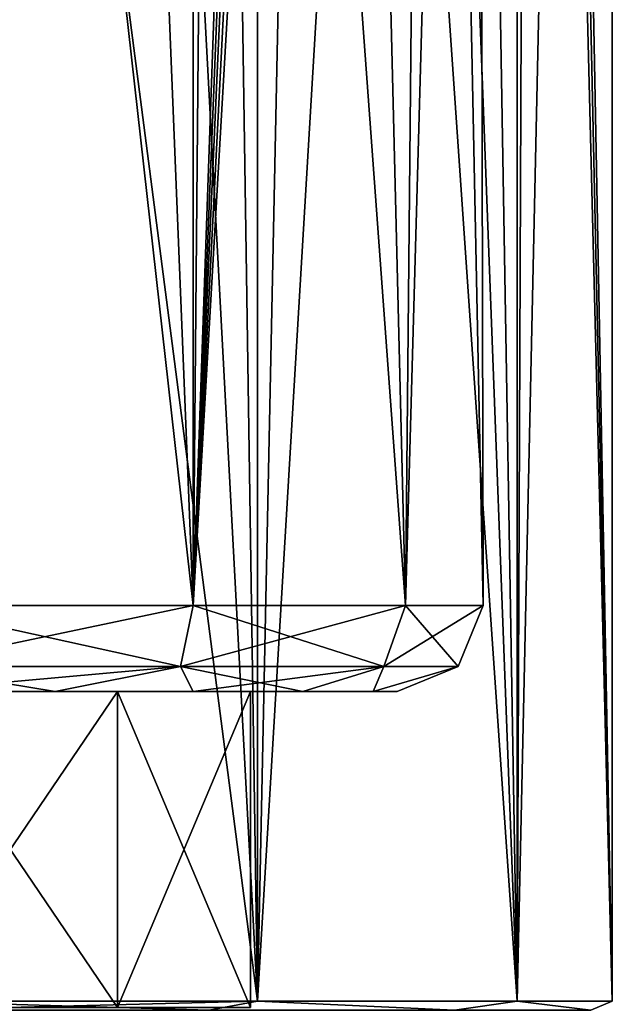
# Model space of a CAD drawing. Header units: millimetres. Extents: x -23 to 23, y 0 to 157.
# Tile 9 of 125: x 3 to 16, y 16 to 39. Entities that reach past the tile are written whole.
import ezdxf

# ---------------------------------------------------------------- set-up
doc = ezdxf.new("R2010")
doc.units = ezdxf.units.MM
doc.header["$LTSCALE"] = 65.185185
for name, color, linetype in [('110', 7, 'CONTINUOUS'), ('139', 7, 'CONTINUOUS'), ('58', 7, 'CONTINUOUS'), ('64', 7, 'CONTINUOUS'), ('94', 7, 'CONTINUOUS'), ('96', 7, 'CONTINUOUS')]:
    doc.layers.add(name, color=color, linetype=linetype)

msp = doc.modelspace()

# ---------------------------------------------------------------- linework, layer by layer
at = {"layer": '110', "linetype": 'Continuous'}
for points in [[(4.996, 23.5, -6.877), (0, 23.5, -8.5), (4.996, 16.15, -6.877), (4.996, 23.5, -6.877)], [(0, 23.5, -8.5), (0, 16.15, -8.5), (4.996, 16.15, -6.877), (0, 23.5, -8.5)], [(0, 23.5, 8.5), (4.996, 23.5, 6.877), (0, 16.15, 8.5), (0, 23.5, 8.5)], [(0, 16.15, 8.5), (4.996, 23.5, 6.877), (4.996, 16.15, 6.877), (0, 16.15, 8.5)], [(4.996, 23.5, 6.877), (8.084, 23.5, 2.627), (4.996, 16.15, 6.877), (4.996, 23.5, 6.877)], [(8.084, 23.5, 2.627), (8.084, 16.15, 2.627), (4.996, 16.15, 6.877), (8.084, 23.5, 2.627)], [(8.084, 23.5, -2.627), (4.996, 23.5, -6.877), (8.084, 16.15, -2.627), (8.084, 23.5, -2.627)], [(4.996, 23.5, -6.877), (4.996, 16.15, -6.877), (8.084, 16.15, -2.627), (4.996, 23.5, -6.877)], [(8.084, 23.5, 2.627), (8.084, 23.5, -2.627), (8.084, 16.15, 2.627), (8.084, 23.5, 2.627)], [(8.084, 23.5, -2.627), (8.084, 16.15, -2.627), (8.084, 16.15, 2.627), (8.084, 23.5, -2.627)]]:
    msp.add_3dface(points, dxfattribs=at)
at = {"layer": '139', "linetype": 'Continuous'}
for points in [[(8.25, 16.3, 14.289), (0, 16.3, 16.5), (7.121, 16.088, 14.787), (8.25, 16.3, 14.289)], [(7.121, 16.088, 14.787), (0, 16.3, 16.5), (0, 16.088, 16.412), (7.121, 16.088, 14.787)], [(0, 16.3, -16.5), (8.25, 16.3, -14.289), (0, 16.088, -16.412), (0, 16.3, -16.5)], [(0, 16.088, -16.412), (8.25, 16.3, -14.289), (7.121, 16.088, -14.787), (0, 16.088, -16.412)], [(7.121, 16.088, -14.787), (8.25, 16.3, -14.289), (12.832, 16.088, -10.233), (7.121, 16.088, -14.787)], [(12.832, 16.088, 10.233), (8.25, 16.3, 14.289), (7.121, 16.088, 14.787), (12.832, 16.088, 10.233)], [(8.25, 16.3, -14.289), (14.289, 16.3, -8.25), (12.832, 16.088, -10.233), (8.25, 16.3, -14.289)], [(14.289, 16.3, 8.25), (8.25, 16.3, 14.289), (12.832, 16.088, 10.233), (14.289, 16.3, 8.25)], [(12.832, 16.088, -10.233), (14.289, 16.3, -8.25), (16.001, 16.088, -3.652), (12.832, 16.088, -10.233)], [(16.001, 16.088, 3.652), (14.289, 16.3, 8.25), (12.832, 16.088, 10.233), (16.001, 16.088, 3.652)], [(14.289, 16.3, -8.25), (16.5, 16.3), (16.001, 16.088, -3.652), (14.289, 16.3, -8.25)], [(16.5, 16.3), (14.289, 16.3, 8.25), (16.001, 16.088, 3.652), (16.5, 16.3)], [(16.001, 16.088, -3.652), (16.5, 16.3), (16.001, 16.088, 3.652), (16.001, 16.088, -3.652)]]:
    msp.add_3dface(points, dxfattribs=at)
at = {"layer": '58', "linetype": 'Continuous'}
for points in [[(0, 16.3, -16.5), (0, 117.7, -16.5), (8.25, 117.7, -14.289), (0, 16.3, -16.5)], [(8.25, 16.3, -14.289), (0, 16.3, -16.5), (8.25, 117.7, -14.289), (8.25, 16.3, -14.289)], [(14.289, 16.3, -8.25), (8.25, 16.3, -14.289), (14.289, 117.7, -8.25), (14.289, 16.3, -8.25)], [(14.289, 117.7, -8.25), (8.25, 16.3, -14.289), (8.25, 117.7, -14.289), (14.289, 117.7, -8.25)], [(16.5, 16.3), (14.289, 16.3, -8.25), (16.5, 117.7), (16.5, 16.3)], [(16.5, 117.7), (14.289, 16.3, -8.25), (14.289, 117.7, -8.25), (16.5, 117.7)], [(15, 95.8, 6.874), (16.5, 16.3), (14.289, 117.7, 8.25), (15, 95.8, 6.874)], [(14.289, 117.7, 8.25), (16.5, 16.3), (16.5, 117.7), (14.289, 117.7, 8.25)], [(14.598, 92.116, 7.69), (16.5, 16.3), (15, 95.8, 6.874), (14.598, 92.116, 7.69)], [(13.074, 87.978, 10.066), (14.289, 16.3, 8.25), (14.598, 92.116, 7.69), (13.074, 87.978, 10.066)], [(14.289, 16.3, 8.25), (16.5, 16.3), (14.598, 92.116, 7.69), (14.289, 16.3, 8.25)], [(11.659, 85.772, 11.676), (14.289, 16.3, 8.25), (13.074, 87.978, 10.066), (11.659, 85.772, 11.676)], [(9.646, 83.599, 13.387), (14.289, 16.3, 8.25), (11.659, 85.772, 11.676), (9.646, 83.599, 13.387)], [(7.259, 81.847, 14.817), (8.25, 16.3, 14.289), (9.646, 83.599, 13.387), (7.259, 81.847, 14.817)], [(8.25, 16.3, 14.289), (14.289, 16.3, 8.25), (9.646, 83.599, 13.387), (8.25, 16.3, 14.289)], [(4.815, 80.687, 15.782), (8.25, 16.3, 14.289), (7.259, 81.847, 14.817), (4.815, 80.687, 15.782)], [(0, 79.829, 16.5), (8.25, 16.3, 14.289), (4.815, 80.687, 15.782), (0, 79.829, 16.5)], [(0, 79.829, 16.5), (0, 16.3, 16.5), (8.25, 16.3, 14.289), (0, 79.829, 16.5)]]:
    msp.add_3dface(points, dxfattribs=at)
at = {"layer": '64', "linetype": 'Continuous'}
for points in [[(0, 85.5, -13.5), (0, 25.5, -13.5), (6.75, 25.5, -11.691), (0, 85.5, -13.5)], [(7.293, 85.5, -11.36), (0, 85.5, -13.5), (6.75, 25.5, -11.691), (7.293, 85.5, -11.36)], [(11.691, 25.5, -6.75), (7.293, 85.5, -11.36), (6.75, 25.5, -11.691), (11.691, 25.5, -6.75)], [(9.812, 85.423, 9.273), (10.219, 85.5, 8.822), (6.75, 25.5, 11.691), (9.812, 85.423, 9.273)], [(6.75, 25.5, 11.691), (10.219, 85.5, 8.822), (11.691, 25.5, 6.75), (6.75, 25.5, 11.691)], [(12.275, 85.5, -5.62), (7.293, 85.5, -11.36), (11.691, 25.5, -6.75), (12.275, 85.5, -5.62)], [(10.219, 85.5, 8.822), (13.365, 85.5, 1.903), (11.691, 25.5, 6.75), (10.219, 85.5, 8.822)], [(13.5, 25.5, 0), (12.275, 85.5, -5.62), (11.691, 25.5, -6.75), (13.5, 25.5, 0)], [(11.691, 25.5, 6.75), (13.365, 85.5, 1.903), (13.5, 25.5, 0), (11.691, 25.5, 6.75)], [(13.365, 85.5, 1.903), (12.275, 85.5, -5.62), (13.5, 25.5, 0), (13.365, 85.5, 1.903)], [(9.439, 85.207, 9.652), (9.812, 85.423, 9.273), (6.75, 25.5, 11.691), (9.439, 85.207, 9.652)], [(9.136, 84.963, 9.939), (9.439, 85.207, 9.652), (6.75, 25.5, 11.691), (9.136, 84.963, 9.939)], [(8.828, 84.728, 10.214), (9.136, 84.963, 9.939), (6.75, 25.5, 11.691), (8.828, 84.728, 10.214)], [(6.761, 82.496, 11.685), (8.828, 84.728, 10.214), (6.75, 25.5, 11.691), (6.761, 82.496, 11.685)], [(4.508, 80.96, 12.725), (6.761, 82.496, 11.685), (6.75, 25.5, 11.691), (4.508, 80.96, 12.725)], [(4.508, 80.96, 12.725), (0, 25.5, 13.5), (2.25, 80.106, 13.311), (4.508, 80.96, 12.725)], [(0, 25.5, 13.5), (4.508, 80.96, 12.725), (6.75, 25.5, 11.691), (0, 25.5, 13.5)]]:
    msp.add_3dface(points, dxfattribs=at)
at = {"layer": '94', "linetype": 'Continuous'}
for points in [[(0, 23.5, 11.5), (3.543, 23.5, 10.94), (0, 23.5, 8.5), (0, 23.5, 11.5)], [(3.544, 23.5, -10.94), (0, 23.5, -11.5), (4.996, 23.5, -6.877), (3.544, 23.5, -10.94)], [(0, 23.5, -11.5), (0, 23.5, -8.5), (4.996, 23.5, -6.877), (0, 23.5, -11.5)], [(0, 23.5, 8.5), (3.543, 23.5, 10.94), (4.996, 23.5, 6.877), (0, 23.5, 8.5)], [(3.543, 23.5, 10.94), (6.751, 23.5, 9.309), (4.996, 23.5, 6.877), (3.543, 23.5, 10.94)], [(6.752, 23.5, -9.309), (3.544, 23.5, -10.94), (4.996, 23.5, -6.877), (6.752, 23.5, -9.309)], [(8.084, 23.5, -2.627), (6.752, 23.5, -9.309), (4.996, 23.5, -6.877), (8.084, 23.5, -2.627)], [(4.996, 23.5, 6.877), (6.751, 23.5, 9.309), (8.084, 23.5, 2.627), (4.996, 23.5, 6.877)], [(6.751, 23.5, 9.309), (9.301, 23.5, 6.763), (8.084, 23.5, 2.627), (6.751, 23.5, 9.309)], [(9.301, 23.5, -6.763), (6.752, 23.5, -9.309), (8.084, 23.5, -2.627), (9.301, 23.5, -6.763)], [(9.301, 23.5, 6.763), (9.301, 23.5, -6.763), (8.084, 23.5, -2.627), (9.301, 23.5, 6.763)], [(8.084, 23.5, 2.627), (9.301, 23.5, 6.763), (8.084, 23.5, -2.627), (8.084, 23.5, 2.627)], [(10.936, 23.5, -3.557), (9.301, 23.5, -6.763), (10.936, 23.5, 3.557), (10.936, 23.5, -3.557)], [(10.936, 23.5, 3.557), (9.301, 23.5, -6.763), (9.301, 23.5, 6.763), (10.936, 23.5, 3.557)], [(11.5, 23.5, 0), (10.936, 23.5, -3.557), (10.936, 23.5, 3.557), (11.5, 23.5, 0)]]:
    msp.add_3dface(points, dxfattribs=at)
at = {"layer": '96', "linetype": 'Continuous'}
for points in [[(6.75, 25.5, -11.691), (0, 25.5, -13.5), (6.457, 24.086, -11.184), (6.75, 25.5, -11.691)], [(6.457, 24.086, -11.184), (0, 25.5, -13.5), (0, 24.086, -12.914), (6.457, 24.086, -11.184)], [(0, 25.5, 13.5), (6.75, 25.5, 11.691), (0, 24.086, 12.914), (0, 25.5, 13.5)], [(0, 24.086, 12.914), (6.75, 25.5, 11.691), (6.457, 24.086, 11.184), (0, 24.086, 12.914)], [(6.75, 25.5, 11.691), (11.691, 25.5, 6.75), (6.457, 24.086, 11.184), (6.75, 25.5, 11.691)], [(6.457, 24.086, 11.184), (11.691, 25.5, 6.75), (11.184, 24.086, 6.457), (6.457, 24.086, 11.184)], [(11.184, 24.086, -6.457), (6.75, 25.5, -11.691), (6.457, 24.086, -11.184), (11.184, 24.086, -6.457)], [(11.691, 25.5, -6.75), (6.75, 25.5, -11.691), (11.184, 24.086, -6.457), (11.691, 25.5, -6.75)], [(11.691, 25.5, 6.75), (13.5, 25.5, 0), (11.184, 24.086, 6.457), (11.691, 25.5, 6.75)], [(11.184, 24.086, 6.457), (13.5, 25.5, 0), (12.914, 24.086, 0), (11.184, 24.086, 6.457)], [(12.914, 24.086, 0), (11.691, 25.5, -6.75), (11.184, 24.086, -6.457), (12.914, 24.086, 0)], [(13.5, 25.5, 0), (11.691, 25.5, -6.75), (12.914, 24.086, 0), (13.5, 25.5, 0)], [(3.543, 23.5, 10.94), (0, 23.5, 11.5), (6.457, 24.086, 11.184), (3.543, 23.5, 10.94)], [(0, 23.5, 11.5), (0, 24.086, 12.914), (6.457, 24.086, 11.184), (0, 23.5, 11.5)], [(0, 23.5, -11.5), (3.544, 23.5, -10.94), (0, 24.086, -12.914), (0, 23.5, -11.5)], [(3.544, 23.5, -10.94), (6.457, 24.086, -11.184), (0, 24.086, -12.914), (3.544, 23.5, -10.94)], [(6.751, 23.5, 9.309), (3.543, 23.5, 10.94), (6.457, 24.086, 11.184), (6.751, 23.5, 9.309)], [(3.544, 23.5, -10.94), (6.752, 23.5, -9.309), (6.457, 24.086, -11.184), (3.544, 23.5, -10.94)], [(6.752, 23.5, -9.309), (9.301, 23.5, -6.763), (6.457, 24.086, -11.184), (6.752, 23.5, -9.309)], [(9.301, 23.5, -6.763), (11.184, 24.086, -6.457), (6.457, 24.086, -11.184), (9.301, 23.5, -6.763)], [(6.751, 23.5, 9.309), (6.457, 24.086, 11.184), (11.184, 24.086, 6.457), (6.751, 23.5, 9.309)], [(9.301, 23.5, 6.763), (6.751, 23.5, 9.309), (11.184, 24.086, 6.457), (9.301, 23.5, 6.763)], [(9.301, 23.5, -6.763), (10.936, 23.5, -3.557), (11.184, 24.086, -6.457), (9.301, 23.5, -6.763)], [(10.936, 23.5, 3.557), (9.301, 23.5, 6.763), (11.184, 24.086, 6.457), (10.936, 23.5, 3.557)], [(10.936, 23.5, -3.557), (11.5, 23.5, 0), (12.914, 24.086, 0), (10.936, 23.5, -3.557)], [(10.936, 23.5, -3.557), (12.914, 24.086, 0), (11.184, 24.086, -6.457), (10.936, 23.5, -3.557)], [(11.5, 23.5, 0), (10.936, 23.5, 3.557), (12.914, 24.086, 0), (11.5, 23.5, 0)], [(10.936, 23.5, 3.557), (11.184, 24.086, 6.457), (12.914, 24.086, 0), (10.936, 23.5, 3.557)]]:
    msp.add_3dface(points, dxfattribs=at)

doc.saveas('drawing.dxf')
